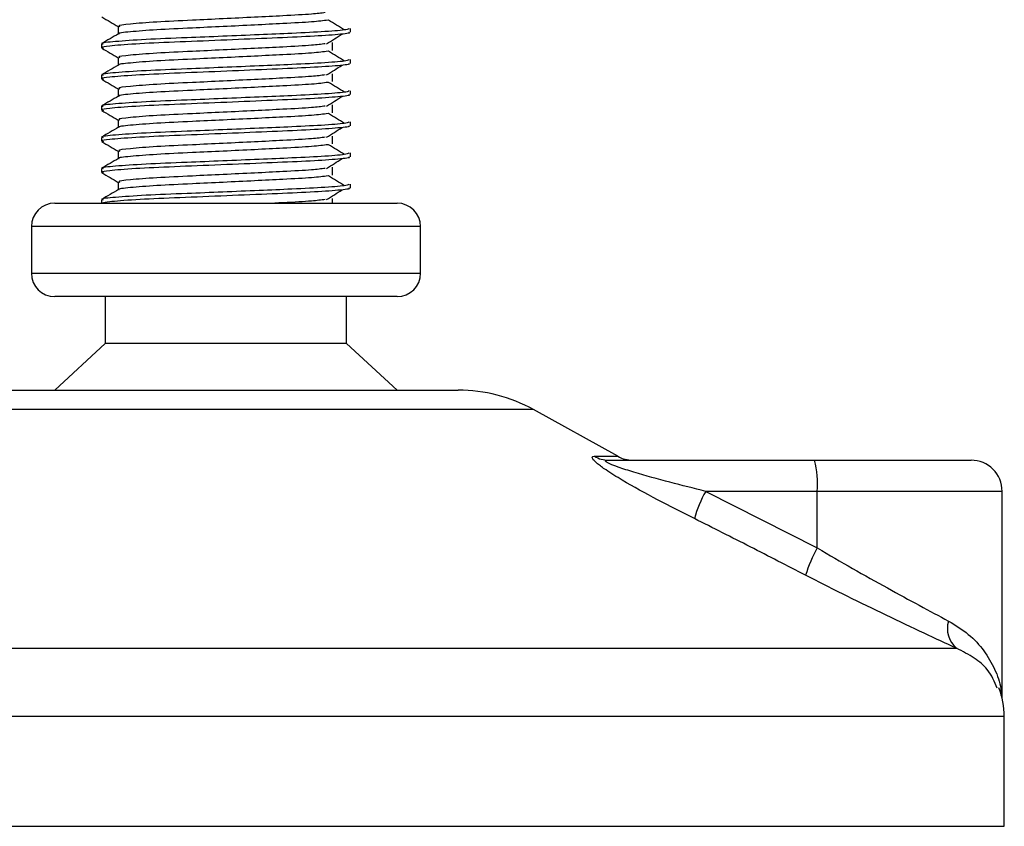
# Model space of a CAD drawing. Header units: millimetres. Extents: x 0 to 420, y 0 to 297.
# Tile 34 of 49: x 306.64 to 309.8, y 196.68 to 199.27. Entities that reach past the tile are written whole.
import ezdxf

# ---------------------------------------------------------------- set-up
doc = ezdxf.new("R2010")
doc.units = ezdxf.units.MM

msp = doc.modelspace()

# ---------------------------------------------------------------- linework, layer by layer
at = {"color": 7, "linetype": 'Continuous', "lineweight": 25}
for p, q in [((306.95756, 199.25079), (306.95756, 199.22631)), ((307.70343, 199.23196), (307.70343, 199.24444)), ((306.90343, 199.19443), (306.90343, 199.18195)), ((307.64585, 199.17356), (307.64585, 199.19856)), ((306.95756, 199.15079), (306.95756, 199.12631)), ((307.70343, 199.13196), (307.70343, 199.14444)), ((306.90343, 199.09443), (306.90343, 199.08195)), ((307.64585, 199.07356), (307.64585, 199.09856)), ((306.95756, 199.05079), (306.95756, 199.02631)), ((307.70343, 199.03196), (307.70343, 199.04444)), ((306.90343, 198.99443), (306.90343, 198.98195)), ((307.64585, 198.97356), (307.64585, 198.99856)), ((306.95756, 198.95079), (306.95756, 198.92631)), ((307.70343, 198.93196), (307.70343, 198.94444)), ((306.90343, 198.89443), (306.90343, 198.88195)), ((307.64585, 198.87356), (307.64585, 198.89856)), ((306.95756, 198.85079), (306.95756, 198.82631)), ((307.70343, 198.83196), (307.70343, 198.84444)), ((307.64585, 198.77356), (307.64585, 198.79856)), ((306.90343, 198.79443), (306.90343, 198.78195)), ((306.95756, 198.75079), (306.95756, 198.72631)), ((307.70343, 198.73196), (307.70343, 198.74444)), ((306.75343, 198.68329), (307.85343, 198.68329)), ((306.90343, 198.69443), (306.90343, 198.68329)), ((307.64585, 198.68329), (307.64585, 198.69856)), ((306.67843, 198.60829), (306.67843, 198.45829)), ((307.92843, 198.60829), (306.67843, 198.60829)), ((307.92843, 198.45829), (307.92843, 198.60829)), ((306.67843, 198.45829), (307.35762, 198.45829)), ((307.35762, 198.45829), (307.92843, 198.45829)), ((307.35112, 198.38329), (306.75343, 198.38329)), ((306.91593, 198.38329), (306.91593, 198.23329)), ((307.85343, 198.38329), (307.35112, 198.38329)), ((307.69093, 198.23329), (307.69093, 198.38329)), ((306.91593, 198.23329), (306.75343, 198.08329)), ((307.33703, 198.23329), (306.91593, 198.23329)), ((307.69093, 198.23329), (307.33703, 198.23329)), ((307.85343, 198.08329), (307.69093, 198.23329)), ((306.55764, 198.08329), (308.04921, 198.08329)), ((308.29146, 198.02069), (306.31539, 198.02069)), ((308.56207, 197.87081), (308.29146, 198.02069)), ((308.48684, 197.87081), (308.56207, 197.87081)), ((308.5324, 197.85829), (309.19415, 197.85829)), ((309.19415, 197.85829), (309.69646, 197.85829)), ((308.84428, 197.75829), (309.20282, 197.57661)), ((309.20282, 197.75829), (308.84428, 197.75829)), ((309.20282, 197.57661), (309.20282, 197.75829)), ((309.79646, 197.75829), (309.20282, 197.75829)), ((309.79646, 197.09458), (309.79646, 197.75829)), ((305.05115, 197.25467), (309.6499, 197.25467)), ((309.80343, 197.03597), (304.81284, 197.03597)), ((309.80343, 196.68329), (309.80343, 197.03597)), ((304.80343, 196.68329), (309.80343, 196.68329))]:
    msp.add_line(p, q, dxfattribs=at)
for centre, radius, start, end in [((306.75343, 198.60829), 0.075, 90, 180), ((307.85343, 198.60829), 0.075, 0, 90), ((306.75343, 198.45829), 0.075, 180, 270), ((307.85343, 198.45829), 0.075, 270, 0), ((308.04921, 197.58329), 0.5, 61.02029, 90), ((308.53255, 197.94797), 0.08968, 239.35943, 269.90333), ((308.61052, 197.95829), 0.1, 241.02029, 270), ((308.90799, 197.7831), 0.29587, 355.18945, 14.72175), ((309.69646, 197.75829), 0.1, 0, 90), ((309.24046, 197.54246), 0.45116, 151.4197, 163.47164), ((309.5706, 197.36653), 0.42355, 150.26469, 163.17457), ((309.70214, 197.31742), 0.08165, 162.36927, 230.22023), ((309.55343, 197.03597), 0.25, 0, 21.63476)]:
    msp.add_arc(centre, radius, start, end, dxfattribs=at)
for points, knots in [([(306.90438, 199.28095), (306.91343, 199.27572), (306.93115, 199.26546), (306.94888, 199.2552), (306.95756, 199.25017)], [0, 0, 0, 0, 0.5102373, 1, 1, 1, 1]), ([(307.63142, 199.27085), (307.61623, 199.26891), (307.58514, 199.26493), (307.4959, 199.26), (307.39592, 199.25508), (307.29467, 199.25015), (307.18444, 199.24495), (307.07393, 199.23986), (306.99309, 199.23314), (306.95472, 199.22906), (306.95966, 199.22693), (306.95994, 199.22681)], [0, 0, 0, 0, 0.1249493, 0.2558292, 0.3601144, 0.4671821, 0.5725071, 0.7095196, 0.8521762, 0.9913534, 1, 1, 1, 1]), ([(307.62217, 199.29486), (307.60943, 199.29326), (307.58054, 199.28962), (307.49572, 199.285), (307.39596, 199.28008), (307.29467, 199.27515), (307.1844, 199.26995), (307.07418, 199.26485), (306.99211, 199.25814), (306.95379, 199.2537), (306.96085, 199.2512), (306.96224, 199.25071)], [0, 0, 0, 0, 0.1028652, 0.233268, 0.3371731, 0.4438505, 0.5487917, 0.6853047, 0.8274414, 0.9661113, 1, 1, 1, 1]), ([(307.68401, 199.23952), (307.67551, 199.24474), (307.6585, 199.25518), (307.64145, 199.26562), (307.63293, 199.27083)], [0, 0, 0, 0, 0.50001, 1, 1, 1, 1]), ([(307.69865, 199.24444), (307.69757, 199.24302), (307.69504, 199.23969), (307.62846, 199.23379), (307.52681, 199.22875), (307.41019, 199.22383), (307.29336, 199.2189), (307.16574, 199.2137), (307.03832, 199.20861), (306.94337, 199.20189), (306.89905, 199.19744), (306.90727, 199.19493), (306.90892, 199.19443)], [0, 0, 0, 0, 0.0884831, 0.2078733, 0.3229232, 0.4145941, 0.508708, 0.6012919, 0.7217331, 0.8471304, 0.9694726, 1, 1, 1, 1]), ([(306.95844, 199.22682), (306.9494, 199.22159), (306.93132, 199.21112), (306.91323, 199.20066), (306.90418, 199.19542)], [0, 0, 0, 0, 0.4999318, 1, 1, 1, 1]), ([(307.69753, 199.23196), (307.69911, 199.23133), (307.7054, 199.22883), (307.66033, 199.22383), (307.56771, 199.21786), (307.43621, 199.21249), (307.28554, 199.206), (307.13432, 199.20011), (307.00492, 199.19422), (306.9303, 199.18806), (306.8996, 199.18395), (306.90752, 199.18167), (306.91036, 199.18085)], [0, 0, 0, 0, 0.0392666, 0.1562284, 0.2718014, 0.3845301, 0.5018235, 0.621601, 0.7409455, 0.8637639, 0.9510971, 1, 1, 1, 1]), ([(307.62602, 199.19484), (307.63453, 199.20006), (307.65154, 199.2105), (307.66858, 199.22094), (307.67711, 199.22616)], [0, 0, 0, 0, 0.4999887, 1, 1, 1, 1]), ([(306.90438, 199.18095), (306.91343, 199.17572), (306.93115, 199.16546), (306.94888, 199.1552), (306.95756, 199.15017)], [0, 0, 0, 0, 0.5102373, 1, 1, 1, 1]), ([(307.62217, 199.19486), (307.60943, 199.19326), (307.58054, 199.18962), (307.49572, 199.185), (307.39596, 199.18008), (307.29467, 199.17515), (307.1844, 199.16995), (307.07418, 199.16485), (306.99211, 199.15814), (306.95379, 199.1537), (306.96085, 199.1512), (306.96224, 199.15071)], [0, 0, 0, 0, 0.1028652, 0.233268, 0.3371731, 0.4438505, 0.5487917, 0.6853047, 0.8274414, 0.9661113, 1, 1, 1, 1]), ([(307.69865, 199.14444), (307.69757, 199.14302), (307.69504, 199.13969), (307.62846, 199.13379), (307.52681, 199.12875), (307.41019, 199.12383), (307.29336, 199.1189), (307.16574, 199.1137), (307.03832, 199.10861), (306.94337, 199.10189), (306.89905, 199.09744), (306.90727, 199.09493), (306.90892, 199.09443)], [0, 0, 0, 0, 0.08848308, 0.20787331, 0.32292323, 0.41459405, 0.50870798, 0.60129187, 0.72173315, 0.84713038, 0.96947255, 1, 1, 1, 1]), ([(307.63142, 199.17085), (307.61623, 199.16891), (307.58514, 199.16493), (307.4959, 199.16), (307.39592, 199.15508), (307.29467, 199.15015), (307.18444, 199.14495), (307.07393, 199.13986), (306.99309, 199.13314), (306.95472, 199.12906), (306.95966, 199.12693), (306.95994, 199.12681)], [0, 0, 0, 0, 0.1249493, 0.2558292, 0.3601144, 0.4671821, 0.5725071, 0.7095196, 0.8521762, 0.9913534, 1, 1, 1, 1]), ([(307.68401, 199.13952), (307.67551, 199.14474), (307.6585, 199.15518), (307.64145, 199.16562), (307.63293, 199.17083)], [0, 0, 0, 0, 0.50001003, 1, 1, 1, 1]), ([(306.95844, 199.12682), (306.9494, 199.12159), (306.93132, 199.11112), (306.91323, 199.10066), (306.90418, 199.09542)], [0, 0, 0, 0, 0.4999318, 1, 1, 1, 1]), ([(307.69753, 199.13196), (307.69911, 199.13133), (307.7054, 199.12883), (307.66033, 199.12383), (307.56771, 199.11786), (307.43621, 199.11249), (307.28554, 199.106), (307.13432, 199.10011), (307.00492, 199.09422), (306.9303, 199.08806), (306.8996, 199.08395), (306.90752, 199.08167), (306.91036, 199.08085)], [0, 0, 0, 0, 0.03926664, 0.15622844, 0.27180144, 0.38453008, 0.50182349, 0.62160097, 0.74094547, 0.86376393, 0.95109714, 1, 1, 1, 1]), ([(307.62602, 199.09484), (307.63453, 199.10006), (307.65154, 199.1105), (307.66858, 199.12094), (307.67711, 199.12616)], [0, 0, 0, 0, 0.4999887, 1, 1, 1, 1]), ([(306.90438, 199.08095), (306.91343, 199.07572), (306.93115, 199.06546), (306.94888, 199.0552), (306.95756, 199.05017)], [0, 0, 0, 0, 0.5102373, 1, 1, 1, 1]), ([(307.62217, 199.09486), (307.60943, 199.09326), (307.58054, 199.08962), (307.49572, 199.085), (307.39596, 199.08008), (307.29467, 199.07515), (307.1844, 199.06995), (307.07418, 199.06485), (306.99211, 199.05814), (306.95379, 199.0537), (306.96085, 199.0512), (306.96224, 199.05071)], [0, 0, 0, 0, 0.1028652, 0.233268, 0.3371731, 0.4438505, 0.5487917, 0.6853047, 0.8274414, 0.9661113, 1, 1, 1, 1]), ([(307.63142, 199.07085), (307.61623, 199.06891), (307.58514, 199.06493), (307.4959, 199.06), (307.39592, 199.05508), (307.29467, 199.05015), (307.18444, 199.04495), (307.07393, 199.03986), (306.99309, 199.03314), (306.95472, 199.02906), (306.95966, 199.02693), (306.95994, 199.02681)], [0, 0, 0, 0, 0.12494928, 0.25582918, 0.3601144, 0.46718207, 0.57250713, 0.70951956, 0.8521762, 0.99135341, 1, 1, 1, 1]), ([(307.68401, 199.03952), (307.67551, 199.04474), (307.6585, 199.05518), (307.64145, 199.06562), (307.63293, 199.07083)], [0, 0, 0, 0, 0.50001, 1, 1, 1, 1]), ([(307.69865, 199.04444), (307.69757, 199.04302), (307.69504, 199.03969), (307.62846, 199.03379), (307.52681, 199.02875), (307.41019, 199.02383), (307.29336, 199.0189), (307.16574, 199.0137), (307.03832, 199.00861), (306.94337, 199.00189), (306.89905, 198.99744), (306.90727, 198.99493), (306.90892, 198.99443)], [0, 0, 0, 0, 0.0884831, 0.2078733, 0.3229232, 0.4145941, 0.508708, 0.6012919, 0.7217331, 0.8471304, 0.9694726, 1, 1, 1, 1]), ([(306.95844, 199.02682), (306.9494, 199.02159), (306.93132, 199.01112), (306.91323, 199.00066), (306.90418, 198.99542)], [0, 0, 0, 0, 0.4999318, 1, 1, 1, 1]), ([(307.69753, 199.03196), (307.69911, 199.03133), (307.7054, 199.02883), (307.66033, 199.02383), (307.56771, 199.01786), (307.43621, 199.01249), (307.28554, 199.006), (307.13432, 199.00011), (307.00492, 198.99422), (306.9303, 198.98806), (306.8996, 198.98395), (306.90752, 198.98167), (306.91036, 198.98085)], [0, 0, 0, 0, 0.0392666, 0.1562284, 0.2718014, 0.3845301, 0.5018235, 0.621601, 0.7409455, 0.8637639, 0.9510971, 1, 1, 1, 1]), ([(307.62602, 198.99484), (307.63453, 199.00006), (307.65154, 199.0105), (307.66858, 199.02094), (307.67711, 199.02616)], [0, 0, 0, 0, 0.4999887, 1, 1, 1, 1]), ([(307.62217, 198.99486), (307.60943, 198.99326), (307.58054, 198.98962), (307.49572, 198.985), (307.39596, 198.98008), (307.29467, 198.97515), (307.1844, 198.96995), (307.07418, 198.96485), (306.99211, 198.95814), (306.95379, 198.9537), (306.96085, 198.9512), (306.96224, 198.95071)], [0, 0, 0, 0, 0.1028652, 0.233268, 0.3371731, 0.4438505, 0.5487917, 0.6853047, 0.8274414, 0.9661113, 1, 1, 1, 1]), ([(306.90438, 198.98095), (306.91343, 198.97572), (306.93115, 198.96546), (306.94888, 198.9552), (306.95756, 198.95017)], [0, 0, 0, 0, 0.5102373, 1, 1, 1, 1]), ([(307.63142, 198.97085), (307.61623, 198.96891), (307.58514, 198.96493), (307.4959, 198.96), (307.39592, 198.95508), (307.29467, 198.95015), (307.18444, 198.94495), (307.07393, 198.93986), (306.99309, 198.93314), (306.95472, 198.92906), (306.95966, 198.92693), (306.95994, 198.92681)], [0, 0, 0, 0, 0.1249493, 0.2558292, 0.3601144, 0.4671821, 0.5725071, 0.7095196, 0.8521762, 0.9913534, 1, 1, 1, 1]), ([(307.68401, 198.93952), (307.67551, 198.94474), (307.6585, 198.95518), (307.64145, 198.96562), (307.63293, 198.97083)], [0, 0, 0, 0, 0.50001, 1, 1, 1, 1]), ([(307.69865, 198.94444), (307.69757, 198.94302), (307.69504, 198.93969), (307.62846, 198.93379), (307.52681, 198.92875), (307.41019, 198.92383), (307.29336, 198.9189), (307.16574, 198.9137), (307.03832, 198.90861), (306.94337, 198.90189), (306.89905, 198.89744), (306.90727, 198.89493), (306.90892, 198.89443)], [0, 0, 0, 0, 0.0884831, 0.2078733, 0.3229232, 0.4145941, 0.508708, 0.6012919, 0.7217331, 0.8471304, 0.9694726, 1, 1, 1, 1]), ([(306.95844, 198.92682), (306.9494, 198.92159), (306.93132, 198.91112), (306.91323, 198.90066), (306.90418, 198.89542)], [0, 0, 0, 0, 0.4999318, 1, 1, 1, 1]), ([(307.69753, 198.93196), (307.69911, 198.93133), (307.7054, 198.92883), (307.66033, 198.92383), (307.56771, 198.91786), (307.43621, 198.91249), (307.28554, 198.906), (307.13432, 198.90011), (307.00492, 198.89422), (306.9303, 198.88806), (306.8996, 198.88395), (306.90752, 198.88167), (306.91036, 198.88085)], [0, 0, 0, 0, 0.0392666, 0.1562284, 0.2718014, 0.3845301, 0.5018235, 0.621601, 0.7409455, 0.8637639, 0.9510971, 1, 1, 1, 1]), ([(307.62602, 198.89484), (307.63453, 198.90006), (307.65154, 198.9105), (307.66858, 198.92094), (307.67711, 198.92616)], [0, 0, 0, 0, 0.4999887, 1, 1, 1, 1]), ([(307.62217, 198.89486), (307.60943, 198.89326), (307.58054, 198.88962), (307.49572, 198.885), (307.39596, 198.88008), (307.29467, 198.87515), (307.1844, 198.86995), (307.07418, 198.86485), (306.99211, 198.85814), (306.95379, 198.8537), (306.96085, 198.8512), (306.96224, 198.85071)], [0, 0, 0, 0, 0.1028652, 0.233268, 0.3371731, 0.4438505, 0.5487917, 0.6853047, 0.8274414, 0.9661113, 1, 1, 1, 1]), ([(306.90438, 198.88095), (306.91343, 198.87572), (306.93115, 198.86546), (306.94888, 198.8552), (306.95756, 198.85017)], [0, 0, 0, 0, 0.5102373, 1, 1, 1, 1]), ([(307.63142, 198.87085), (307.61623, 198.86891), (307.58514, 198.86493), (307.4959, 198.86), (307.39592, 198.85508), (307.29467, 198.85015), (307.18444, 198.84495), (307.07393, 198.83986), (306.99309, 198.83314), (306.95472, 198.82906), (306.95966, 198.82693), (306.95994, 198.82681)], [0, 0, 0, 0, 0.1249493, 0.2558292, 0.3601144, 0.4671821, 0.5725071, 0.7095196, 0.8521762, 0.9913534, 1, 1, 1, 1]), ([(307.68401, 198.83952), (307.67551, 198.84474), (307.6585, 198.85518), (307.64145, 198.86562), (307.63293, 198.87083)], [0, 0, 0, 0, 0.50001, 1, 1, 1, 1]), ([(307.69865, 198.84444), (307.69757, 198.84302), (307.69504, 198.83969), (307.62846, 198.83379), (307.52681, 198.82875), (307.41019, 198.82383), (307.29336, 198.8189), (307.16574, 198.8137), (307.03832, 198.80861), (306.94337, 198.80189), (306.89905, 198.79744), (306.90727, 198.79493), (306.90892, 198.79443)], [0, 0, 0, 0, 0.0884831, 0.2078733, 0.3229232, 0.4145941, 0.508708, 0.6012919, 0.7217331, 0.8471304, 0.9694726, 1, 1, 1, 1]), ([(306.95844, 198.82682), (306.9494, 198.82159), (306.93132, 198.81112), (306.91323, 198.80066), (306.90418, 198.79542)], [0, 0, 0, 0, 0.4999318, 1, 1, 1, 1]), ([(307.69753, 198.83196), (307.69911, 198.83133), (307.7054, 198.82883), (307.66033, 198.82383), (307.56771, 198.81786), (307.43621, 198.81249), (307.28554, 198.806), (307.13432, 198.80011), (307.00492, 198.79422), (306.9303, 198.78806), (306.8996, 198.78395), (306.90752, 198.78167), (306.91036, 198.78085)], [0, 0, 0, 0, 0.0392666, 0.1562284, 0.2718014, 0.3845301, 0.5018235, 0.621601, 0.7409455, 0.8637639, 0.9510971, 1, 1, 1, 1]), ([(307.62217, 198.79486), (307.60943, 198.79326), (307.58054, 198.78962), (307.49572, 198.785), (307.39596, 198.78008), (307.29467, 198.77515), (307.1844, 198.76995), (307.07418, 198.76485), (306.99211, 198.75814), (306.95379, 198.7537), (306.96085, 198.7512), (306.96224, 198.75071)], [0, 0, 0, 0, 0.1028652, 0.233268, 0.3371731, 0.4438505, 0.5487917, 0.6853047, 0.8274414, 0.9661113, 1, 1, 1, 1]), ([(307.62602, 198.79484), (307.63453, 198.80006), (307.65154, 198.8105), (307.66858, 198.82094), (307.67711, 198.82616)], [0, 0, 0, 0, 0.4999887, 1, 1, 1, 1]), ([(306.90438, 198.78095), (306.91343, 198.77572), (306.93115, 198.76546), (306.94888, 198.7552), (306.95756, 198.75017)], [0, 0, 0, 0, 0.5102373, 1, 1, 1, 1]), ([(307.63142, 198.77085), (307.61623, 198.76891), (307.58514, 198.76493), (307.4959, 198.76), (307.39592, 198.75508), (307.29467, 198.75015), (307.18444, 198.74495), (307.07393, 198.73986), (306.99309, 198.73314), (306.95472, 198.72906), (306.95966, 198.72693), (306.95994, 198.72681)], [0, 0, 0, 0, 0.1249493, 0.2558292, 0.3601144, 0.4671821, 0.5725071, 0.7095196, 0.8521762, 0.9913534, 1, 1, 1, 1]), ([(307.68401, 198.73952), (307.67551, 198.74474), (307.6585, 198.75518), (307.64145, 198.76562), (307.63293, 198.77083)], [0, 0, 0, 0, 0.50001, 1, 1, 1, 1]), ([(307.69865, 198.74444), (307.69757, 198.74302), (307.69504, 198.73969), (307.62846, 198.73379), (307.52681, 198.72875), (307.41019, 198.72383), (307.29336, 198.7189), (307.16574, 198.7137), (307.03832, 198.70861), (306.94337, 198.70189), (306.89905, 198.69744), (306.90727, 198.69493), (306.90892, 198.69443)], [0, 0, 0, 0, 0.0884831, 0.2078733, 0.3229232, 0.4145941, 0.508708, 0.6012919, 0.7217331, 0.8471304, 0.9694726, 1, 1, 1, 1]), ([(307.69753, 198.73196), (307.69911, 198.73133), (307.7054, 198.72883), (307.66033, 198.72383), (307.56771, 198.71786), (307.43619, 198.71249), (307.28562, 198.706), (307.13401, 198.70011), (307.00606, 198.69421), (306.92642, 198.68808), (306.91124, 198.6847), (306.90494, 198.68329)], [0, 0, 0, 0, 0.04128562, 0.16426129, 0.28577674, 0.40430159, 0.52762591, 0.65356202, 0.7790429, 0.90817636, 1, 1, 1, 1]), ([(306.95844, 198.72682), (306.9494, 198.72159), (306.93132, 198.71112), (306.91323, 198.70066), (306.90418, 198.69542)], [0, 0, 0, 0, 0.4999318, 1, 1, 1, 1]), ([(307.62602, 198.69484), (307.63453, 198.70006), (307.65154, 198.7105), (307.66858, 198.72094), (307.67711, 198.72616)], [0, 0, 0, 0, 0.49998865, 1, 1, 1, 1]), ([(307.62217, 198.69486), (307.60929, 198.69325), (307.58009, 198.68961), (307.51601, 198.68606), (307.4689, 198.68372), (307.46017, 198.68329)], [0, 0, 0, 0, 0.3912348, 0.8872059, 1, 1, 1, 1]), ([(308.80795, 197.67081), (308.76839, 197.69072), (308.68953, 197.73042), (308.59281, 197.78361), (308.52846, 197.82329), (308.49707, 197.84595), (308.48147, 197.86061), (308.47817, 197.8689), (308.48283, 197.87076), (308.48649, 197.87081), (308.48684, 197.87081)], [0, 0, 0, 0, 0.2791688, 0.5566156, 0.6991027, 0.7915598, 0.8614835, 0.9308082, 0.9932657, 1, 1, 1, 1]), ([(308.84428, 197.75829), (308.80593, 197.76795), (308.72886, 197.78736), (308.63409, 197.81335), (308.56971, 197.83359), (308.54064, 197.84445), (308.52895, 197.85018), (308.52421, 197.85334), (308.52241, 197.8555), (308.52353, 197.85741), (308.52702, 197.85812), (308.53061, 197.85828), (308.53198, 197.85829), (308.5324, 197.85829)], [0, 0, 0, 0, 0.3126385, 0.6283409, 0.7723225, 0.8532102, 0.8895986, 0.904004, 0.9304919, 0.9491875, 0.9821779, 0.994635, 1, 1, 1, 1]), ([(309.16518, 197.48913), (309.10606, 197.51959), (308.9873, 197.58076), (308.8679, 197.64071), (308.80795, 197.67081)], [0, 0, 0, 0, 0.497852, 1, 1, 1, 1]), ([(309.20282, 197.57661), (309.24056, 197.55447), (309.31703, 197.50962), (309.42778, 197.44792), (309.53377, 197.39039), (309.59381, 197.3584), (309.62433, 197.34215)], [0, 0, 0, 0, 0.2465936, 0.4996913, 0.7457356, 1, 1, 1, 1]), ([(309.6499, 197.25467), (309.61612, 197.27032), (309.54735, 197.30218), (309.4267, 197.35911), (309.29795, 197.42147), (309.20985, 197.46637), (309.16518, 197.48913)], [0, 0, 0, 0, 0.24635312, 0.50146761, 0.74726318, 1, 1, 1, 1]), ([(309.62433, 197.34215), (309.64653, 197.32839), (309.69158, 197.3005), (309.74025, 197.24717), (309.77396, 197.18813), (309.7925, 197.13935), (309.79238, 197.1103), (309.79235, 197.10311)], [0, 0, 0, 0, 0.2227209, 0.4517881, 0.6846122, 0.9219604, 1, 1, 1, 1]), ([(309.78, 197.12665), (309.77201, 197.14715), (309.75845, 197.18194), (309.70887, 197.22458), (309.66968, 197.24458), (309.6499, 197.25467)], [0, 0, 0, 0, 0.4154015, 0.7049893, 1, 1, 1, 1])]:
    msp.add_open_spline(points, degree=3, knots=knots, dxfattribs=at)

doc.saveas('drawing.dxf')
